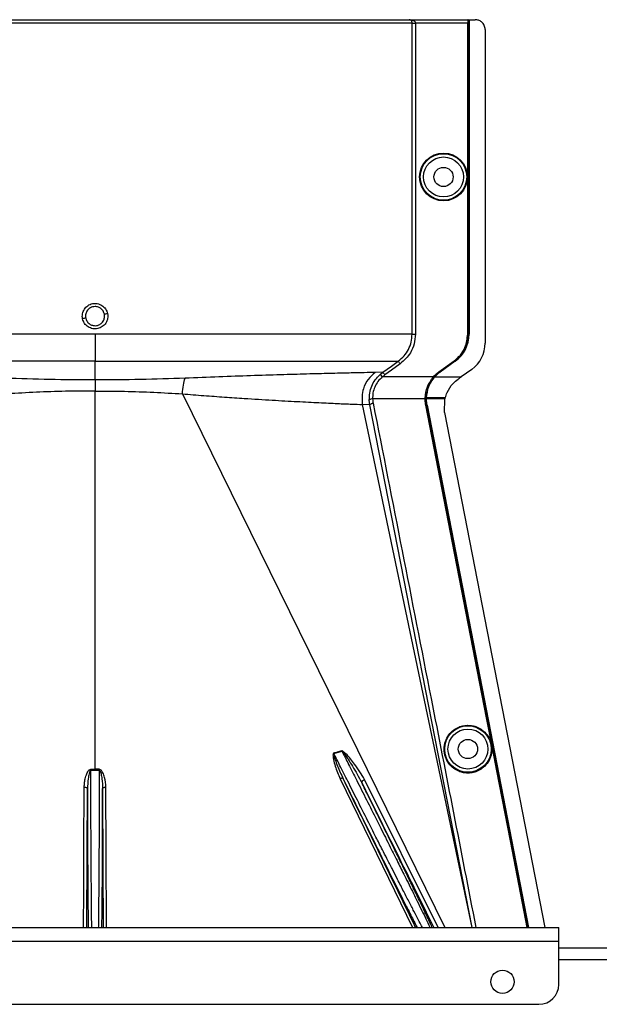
# Model space of a CAD drawing. Header units: inches. Extents: x -3977 to 448, y -4288 to 2176.
# Tile 162 of 206: x -3729 to -3641, y 2028 to 2176. Entities that reach past the tile are written whole.
import ezdxf

# ---------------------------------------------------------------- set-up
doc = ezdxf.new("R2010")
doc.units = ezdxf.units.IN
doc.header["$MEASUREMENT"] = 0

msp = doc.modelspace()

# ---------------------------------------------------------------- linework, layer by layer
at = {"color": 1, "linetype": 'Continuous', "lineweight": 25}
for p, q in [((-3669.604, 2175.625), (-3765.321, 2175.625)), ((-3764.822, 2176.125), (-3670.055, 2176.125)), ((-3670.055, 2176.125), (-3661.199, 2176.125)), ((-3669.604, 2128.687), (-3669.604, 2175.625)), ((-3669.604, 2175.625), (-3669.105, 2175.625)), ((-3669.105, 2175.625), (-3669.105, 2128.687)), ((-3661.207, 2175.625), (-3669.105, 2175.625)), ((-3661.207, 2128.687), (-3661.207, 2175.625)), ((-3661.164, 2176.125), (-3661.199, 2176.125)), ((-3661.164, 2176.125), (-3661.044, 2176.125)), ((-3661.164, 2176.125), (-3661.164, 2128.687)), ((-3661.044, 2176.125), (-3661.044, 2128.687)), ((-3661.044, 2176.125), (-3661.014, 2176.125)), ((-3661.014, 2176.125), (-3661.014, 2128.687)), ((-3661.014, 2176.125), (-3660.074, 2176.125)), ((-3658.574, 2174.625), (-3658.574, 2127.357)), ((-3717.463, 2128.687), (-3717.463, 2124.628)), ((-3661.164, 2128.687), (-3661.207, 2128.687)), ((-3661.044, 2128.687), (-3661.014, 2128.687)), ((-3717.463, 2121.791), (-3717.463, 2124.628)), ((-3665.55, 2123.023), (-3663.269, 2124.664)), ((-3663.244, 2124.628), (-3665.525, 2122.987)), ((-3663.112, 2124.653), (-3665.393, 2123.012)), ((-3663.094, 2124.628), (-3665.375, 2122.987)), ((-3663.269, 2124.664), (-3663.244, 2124.628)), ((-3662.863, 2125.045), (-3663.244, 2124.628)), ((-3663.094, 2124.628), (-3663.112, 2124.653)), ((-3674.028, 2122.949), (-3675.2, 2122.907)), ((-3674.438, 2122.621), (-3674.028, 2122.949)), ((-3674.438, 2122.621), (-3674.106, 2122.248)), ((-3666.402, 2122.248), (-3674.106, 2122.248)), ((-3666.344, 2122.248), (-3667.207, 2120.764)), ((-3666.376, 2122.277), (-3666.344, 2122.248)), ((-3666.234, 2122.248), (-3666.344, 2122.248)), ((-3666.194, 2122.248), (-3666.217, 2122.269)), ((-3666.194, 2122.248), (-3662.191, 2122.248)), ((-3665.55, 2123.023), (-3665.525, 2122.987)), ((-3665.393, 2123.012), (-3665.375, 2122.987)), ((-3660.608, 2123.387), (-3662.191, 2122.248)), ((-3717.463, 2121.791), (-3717.463, 2120.123)), ((-3717.463, 2063.066), (-3717.463, 2120.123)), ((-3704.282, 2119.69), (-3664.648, 2039.224)), ((-3675.981, 2118.045), (-3677.165, 2118.096)), ((-3677.165, 2118.096), (-3660.573, 2039.224)), ((-3675.981, 2118.045), (-3676.067, 2118.754)), ((-3660.528, 2039.224), (-3675.981, 2118.045)), ((-3667.641, 2118.926), (-3675.569, 2118.926)), ((-3667.64, 2119.086), (-3667.596, 2119.084)), ((-3667.596, 2119.084), (-3667.476, 2119.084)), ((-3667.548, 2117.986), (-3667.505, 2117.994)), ((-3667.476, 2119.085), (-3667.478, 2118.926)), ((-3664.986, 2118.926), (-3667.447, 2118.926)), ((-3665.017, 2119.084), (-3667.446, 2119.084)), ((-3667.355, 2117.994), (-3667.385, 2117.988)), ((-3664.605, 2119.084), (-3665.017, 2119.084)), ((-3664.645, 2118.926), (-3664.986, 2118.926)), ((-3664.697, 2116.866), (-3664.65, 2118.906)), ((-3664.65, 2118.906), (-3664.645, 2118.926)), ((-3664.697, 2116.866), (-3649.588, 2039.224)), ((-3658.372, 2070.817), (-3658.329, 2070.826)), ((-3681.418, 2065.453), (-3680.214, 2065.817)), ((-3718.099, 2058.124), (-3718.094, 2062.948)), ((-3717.463, 2063.066), (-3717.463, 2062.947)), ((-3716.832, 2062.948), (-3716.827, 2058.124)), ((-3656.817, 2062.829), (-3656.774, 2062.837)), ((-3680.48, 2061.652), (-3669.536, 2039.224)), ((-3665.666, 2039.224), (-3676.774, 2061.521))]:
    msp.add_line(p, q, dxfattribs=at)
at = {"color": 7, "linetype": 'Continuous', "lineweight": 25}
for p, q in [((-3787.463, 2039.224), (-3647.463, 2039.224)), ((-3647.463, 2037.124), (-3647.463, 2039.224)), ((-3787.463, 2037.124), (-3647.463, 2037.124)), ((-3647.463, 2030.624), (-3647.463, 2037.124)), ((-3647.463, 2036.124), (-3434.963, 2036.124)), ((-3784.463, 2027.624), (-3650.463, 2027.624))]:
    msp.add_line(p, q, dxfattribs=at)
at = {"color": 8, "linetype": 'Continuous', "lineweight": 25}
msp.add_line((-3647.463, 2034.374), (-3404.963, 2034.374), dxfattribs=at)
at = {"color": 1, "linetype": 'Continuous', "lineweight": 25, "flags": 128}
for points in [[(-3674.028, 2122.949), (-3672.735, 2123.877), (-3671.689, 2124.628)], [(-3671.398, 2124.222), (-3672.708, 2123.282), (-3673.737, 2122.543)], [(-3658.372, 2070.817), (-3663.512, 2097.232), (-3667.548, 2117.986)], [(-3667.505, 2117.994), (-3666.199, 2111.281), (-3665.11, 2105.681), (-3664.237, 2101.194), (-3663.725, 2098.559), (-3663.334, 2096.55), (-3663.065, 2095.167), (-3662.943, 2094.54), (-3662.923, 2094.439), (-3662.919, 2094.417), (-3662.918, 2094.411), (-3662.918, 2094.411), (-3662.918, 2094.411), (-3662.918, 2094.411), (-3662.918, 2094.411), (-3662.918, 2094.411), (-3662.918, 2094.411), (-3662.918, 2094.411), (-3662.918, 2094.411), (-3662.918, 2094.411), (-3662.918, 2094.41), (-3658.329, 2070.826)], [(-3667.447, 2118.926), (-3667.465, 2118.926), (-3667.478, 2118.926)], [(-3667.385, 2117.988), (-3658.768, 2073.695), (-3652.058, 2039.224)], [(-3667.355, 2117.994), (-3658.735, 2073.685), (-3652.026, 2039.224)], [(-3656.817, 2062.829), (-3657.688, 2067.302), (-3658.372, 2070.817)], [(-3658.329, 2070.826), (-3657.458, 2066.352), (-3656.774, 2062.837)], [(-3718.093, 2063.066), (-3718.093, 2063.052), (-3718.093, 2063.038), (-3718.093, 2063.023), (-3718.093, 2063.009), (-3718.094, 2062.994), (-3718.094, 2062.979), (-3718.094, 2062.963), (-3718.094, 2062.948)], [(-3716.832, 2062.948), (-3716.832, 2062.963), (-3716.832, 2062.979), (-3716.832, 2062.994), (-3716.832, 2063.009), (-3716.832, 2063.023), (-3716.832, 2063.038), (-3716.832, 2063.052), (-3716.832, 2063.066)], [(-3652.221, 2039.224), (-3654.766, 2052.294), (-3656.817, 2062.829)], [(-3656.774, 2062.837), (-3654.163, 2049.429), (-3652.176, 2039.224)], [(-3680.02, 2061.644), (-3680.044, 2061.674), (-3680.08, 2061.696), (-3680.127, 2061.71), (-3680.185, 2061.715), (-3680.251, 2061.712), (-3680.324, 2061.7), (-3680.401, 2061.68), (-3680.48, 2061.652)], [(-3677.211, 2061.073), (-3677.22, 2061.12), (-3677.207, 2061.175), (-3677.173, 2061.235), (-3677.12, 2061.299), (-3677.05, 2061.362), (-3676.966, 2061.422), (-3676.873, 2061.476), (-3676.774, 2061.521)], [(-3719.198, 2039.224), (-3719.172, 2044.862), (-3719.141, 2051.204), (-3719.098, 2060.371)], [(-3719.098, 2060.371), (-3719.001, 2060.366), (-3718.907, 2060.352), (-3718.821, 2060.33), (-3718.746, 2060.3), (-3718.683, 2060.264), (-3718.637, 2060.223), (-3718.608, 2060.178), (-3718.598, 2060.132)], [(-3718.697, 2039.224), (-3718.643, 2050.668), (-3718.598, 2060.132)], [(-3716.327, 2060.132), (-3716.317, 2060.178), (-3716.288, 2060.223), (-3716.242, 2060.264), (-3716.18, 2060.3), (-3716.104, 2060.33), (-3716.018, 2060.352), (-3715.925, 2060.366), (-3715.828, 2060.371)], [(-3716.327, 2060.132), (-3716.27, 2048.087), (-3716.228, 2039.224)], [(-3715.727, 2039.224), (-3715.781, 2050.582), (-3715.828, 2060.371)]]:
    msp.add_lwpolyline(points, dxfattribs=at)
at = {"color": 1, "linetype": 'Continuous', "lineweight": 25}
for centre, radius in [((-3664.864, 2152.406), 3.605), ((-3664.864, 2152.406), 3.509), ((-3664.864, 2152.406), 3.012), ((-3664.864, 2152.406), 1.45), ((-3661.183, 2066.124), 3.509), ((-3661.183, 2066.124), 3.012), ((-3661.183, 2066.124), 1.45)]:
    msp.add_circle(centre, radius, dxfattribs=at)
at = {"color": 7, "linetype": 'Continuous', "lineweight": 25}
msp.add_circle((-3655.963, 2031.024), 1.75, dxfattribs=at)
at = {"color": 1, "linetype": 'Continuous', "lineweight": 25}
for centre, radius, start, end in [((-3713.775, 2105.441), 26.17, 101.2161, 102.30574), ((-3721.15, 2157.388), 26.168, 281.21699, 282.30669), ((-3666.014, 2128.687), 5, 305.73216, 0), ((-3663.464, 2127.357), 4.89, 305.73216, 0), ((-3675.642, 2118.332), 0.599, 82.9578, 135.17479), ((-3682.872, 2064.742), 2.868, 22.02204, 22.7694), ((-3685.208, 2064.332), 3.952, 16.4795, 17.15605)]:
    msp.add_arc(centre, radius, start, end, dxfattribs=at)
at = {"color": 7, "linetype": 'Continuous', "lineweight": 25}
msp.add_arc((-3650.463, 2030.624), 3, 270, 0, dxfattribs=at)
at = {"color": 1, "linetype": 'Continuous', "lineweight": 25}
msp.add_ellipse((-3667.492, 2120.476), major_axis=(0.033, 4.773), ratio=0.0122176, start_param=4.381825, end_param=4.4166639, dxfattribs=at)
for points, knots in [([(-3669.893, 2176.118), (-3669.924, 2176.12), (-3669.985, 2176.123), (-3670.032, 2176.124), (-3670.055, 2176.125)], [0, 0, 0, 0, 0.5230707, 1, 1, 1, 1]), ([(-3669.604, 2175.625), (-3669.605, 2175.646), (-3669.606, 2175.689), (-3669.622, 2175.781), (-3669.676, 2175.921), (-3669.831, 2176.092), (-3669.966, 2176.112), (-3670.055, 2176.125)], [0, 0, 0, 0, 0.04834573, 0.10276604, 0.23807983, 0.49917005, 1, 1, 1, 1]), ([(-3670.055, 2176.125), (-3669.865, 2176.111), (-3669.612, 2176.093), (-3669.334, 2175.958), (-3669.207, 2175.859), (-3669.137, 2175.761), (-3669.109, 2175.682), (-3669.107, 2175.644), (-3669.105, 2175.625)], [0, 0, 0, 0, 0.4992923, 0.6664726, 0.8017544, 0.9097508, 0.956348, 1, 1, 1, 1]), ([(-3661.199, 2176.125), (-3661.2, 2176.116), (-3661.202, 2176.098), (-3661.205, 2175.963), (-3661.207, 2175.795), (-3661.207, 2175.68), (-3661.207, 2175.625)], [0, 0, 0, 0, 0.27028002, 0.56245376, 0.78975162, 1, 1, 1, 1]), ([(-3658.574, 2174.625), (-3658.6, 2174.838), (-3658.655, 2175.28), (-3659.061, 2175.783), (-3659.566, 2176.076), (-3659.909, 2176.109), (-3660.074, 2176.125)], [0, 0, 0, 0, 0.2702426, 0.562405, 0.7897212, 1, 1, 1, 1]), ([(-3719.353, 2131.01), (-3719.372, 2131.134), (-3719.41, 2131.384), (-3719.349, 2131.887), (-3719.103, 2132.476), (-3718.662, 2132.94), (-3718.229, 2133.192), (-3717.869, 2133.311), (-3717.494, 2133.347), (-3716.997, 2133.299), (-3716.403, 2133.049), (-3715.931, 2132.616), (-3715.672, 2132.179), (-3715.606, 2131.941), (-3715.573, 2131.821)], [0, 0, 0, 0, 0.0624093, 0.1260247, 0.2505512, 0.3749718, 0.4381731, 0.5000325, 0.5626603, 0.6249545, 0.7484603, 0.8770445, 0.9382648, 1, 1, 1, 1]), ([(-3717.463, 2132.858), (-3717.592, 2132.848), (-3717.836, 2132.829), (-3718.233, 2132.66), (-3718.56, 2132.385), (-3718.766, 2132.046), (-3718.87, 2131.747), (-3718.913, 2131.438), (-3718.882, 2131.221), (-3718.866, 2131.111)], [0, 0, 0, 0, 0.1513707, 0.2848656, 0.4992611, 0.6397711, 0.7442765, 0.8697489, 1, 1, 1, 1]), ([(-3716.06, 2131.72), (-3716.097, 2131.844), (-3716.161, 2132.054), (-3716.34, 2132.328), (-3716.582, 2132.576), (-3716.961, 2132.805), (-3717.287, 2132.84), (-3717.463, 2132.858)], [0, 0, 0, 0, 0.19832374, 0.33644958, 0.50065876, 0.73016777, 1, 1, 1, 1]), ([(-3715.573, 2131.821), (-3715.548, 2131.568), (-3715.498, 2131.062), (-3715.801, 2130.339), (-3716.339, 2129.791), (-3717.048, 2129.484), (-3717.819, 2129.477), (-3718.534, 2129.755), (-3719.104, 2130.289), (-3719.27, 2130.769), (-3719.353, 2131.01)], [0, 0, 0, 0, 0.12513, 0.2501727, 0.3756048, 0.5001848, 0.6250973, 0.7500797, 0.8745612, 1, 1, 1, 1]), ([(-3718.866, 2131.111), (-3718.828, 2130.987), (-3718.764, 2130.777), (-3718.585, 2130.503), (-3718.344, 2130.255), (-3717.965, 2130.026), (-3717.639, 2129.991), (-3717.463, 2129.972)], [0, 0, 0, 0, 0.1982573, 0.3363448, 0.5005148, 0.7300981, 1, 1, 1, 1]), ([(-3717.463, 2129.972), (-3717.333, 2129.982), (-3717.089, 2130.002), (-3716.692, 2130.171), (-3716.365, 2130.447), (-3716.159, 2130.785), (-3716.056, 2131.085), (-3716.012, 2131.393), (-3716.044, 2131.61), (-3716.06, 2131.72)], [0, 0, 0, 0, 0.1514392, 0.2849996, 0.4995211, 0.6401034, 0.7446468, 0.8700184, 1, 1, 1, 1]), ([(-3671.689, 2124.628), (-3671.385, 2124.88), (-3670.774, 2125.384), (-3670.121, 2126.385), (-3669.686, 2127.501), (-3669.632, 2128.291), (-3669.604, 2128.687)], [0, 0, 0, 0, 0.24951211, 0.49972112, 0.74957932, 1, 1, 1, 1]), ([(-3669.105, 2128.687), (-3669.144, 2128.201), (-3669.222, 2127.231), (-3669.906, 2125.594), (-3670.833, 2124.742), (-3671.398, 2124.222)], [0, 0, 0, 0, 0.2811331, 0.5612645, 1, 1, 1, 1]), ([(-3663.269, 2124.664), (-3662.938, 2124.944), (-3662.268, 2125.511), (-3661.428, 2126.871), (-3661.291, 2128.002), (-3661.207, 2128.687)], [0, 0, 0, 0, 0.2775345, 0.5620489, 1, 1, 1, 1]), ([(-3661.164, 2128.687), (-3661.185, 2128.245), (-3661.22, 2127.547), (-3661.519, 2126.919), (-3661.629, 2126.688)], [0, 0, 0, 0, 0.6320351, 1, 1, 1, 1]), ([(-3717.463, 2124.628), (-3719.222, 2124.628), (-3722.814, 2124.628), (-3728.228, 2124.628), (-3733.669, 2124.628), (-3738.999, 2124.628), (-3744.074, 2124.628), (-3748.75, 2124.628), (-3752.897, 2124.628), (-3756.412, 2124.628), (-3759.229, 2124.628), (-3761.3, 2124.628), (-3762.694, 2124.628), (-3763.058, 2124.628), (-3763.236, 2124.628)], [0, 0, 0, 0, 0.0764204, 0.1560238, 0.2384089, 0.3230616, 0.4093667, 0.4966296, 0.584108, 0.6710485, 0.7567251, 0.840474, 0.9217211, 1, 1, 1, 1]), ([(-3717.463, 2124.628), (-3715.54, 2124.628), (-3711.706, 2124.628), (-3706.04, 2124.628), (-3700.559, 2124.628), (-3695.342, 2124.628), (-3690.472, 2124.628), (-3686.028, 2124.628), (-3682.075, 2124.628), (-3678.681, 2124.628), (-3675.889, 2124.628), (-3673.767, 2124.628), (-3672.277, 2124.628), (-3671.885, 2124.628), (-3671.689, 2124.628)], [0, 0, 0, 0, 0.0835007, 0.1665231, 0.2500651, 0.3332635, 0.4163653, 0.4999954, 0.5830081, 0.6662479, 0.7498193, 0.8329143, 0.916285, 1, 1, 1, 1]), ([(-3671.689, 2124.628), (-3671.684, 2124.621), (-3671.673, 2124.606), (-3671.605, 2124.511), (-3671.508, 2124.376), (-3671.434, 2124.272), (-3671.398, 2124.222)], [0, 0, 0, 0, 0.2405938, 0.5, 0.7594062, 1, 1, 1, 1]), ([(-3675.2, 2122.907), (-3675.697, 2122.902), (-3676.687, 2122.892), (-3679.033, 2122.84), (-3681.946, 2122.771), (-3685.438, 2122.68), (-3689.447, 2122.568), (-3693.903, 2122.429), (-3698.725, 2122.262), (-3702.161, 2122.124), (-3703.883, 2122.054)], [0, 0, 0, 0, 0.1257187, 0.25028791, 0.37539331, 0.5005251, 0.62508815, 0.75056828, 0.87502149, 1, 1, 1, 1]), ([(-3675.2, 2122.907), (-3675.57, 2122.576), (-3676.325, 2121.903), (-3677.188, 2120.243), (-3677.174, 2118.904), (-3677.165, 2118.096)], [0, 0, 0, 0, 0.2761786, 0.5629357, 1, 1, 1, 1]), ([(-3676.067, 2118.754), (-3676.063, 2119.108), (-3676.055, 2119.815), (-3675.737, 2120.863), (-3675.214, 2121.837), (-3674.696, 2122.36), (-3674.438, 2122.621)], [0, 0, 0, 0, 0.2495808, 0.4989767, 0.7495561, 1, 1, 1, 1]), ([(-3674.106, 2122.248), (-3674.338, 2122.025), (-3674.802, 2121.58), (-3675.274, 2120.741), (-3675.56, 2119.836), (-3675.566, 2119.23), (-3675.569, 2118.926)], [0, 0, 0, 0, 0.2526371, 0.5035436, 0.7519095, 1, 1, 1, 1]), ([(-3673.737, 2122.543), (-3673.808, 2122.491), (-3673.935, 2122.397), (-3674.054, 2122.294), (-3674.106, 2122.248)], [0, 0, 0, 0, 0.5599594, 1, 1, 1, 1]), ([(-3674.028, 2122.949), (-3674.023, 2122.942), (-3674.012, 2122.927), (-3673.944, 2122.832), (-3673.847, 2122.697), (-3673.773, 2122.593), (-3673.737, 2122.543)], [0, 0, 0, 0, 0.240618, 0.5, 0.759382, 1, 1, 1, 1]), ([(-3667.64, 2119.086), (-3667.573, 2119.657), (-3667.44, 2120.8), (-3666.748, 2121.766), (-3666.402, 2122.248)], [0, 0, 0, 0, 0.49994688, 1, 1, 1, 1]), ([(-3666.234, 2122.248), (-3666.583, 2121.763), (-3667.278, 2120.796), (-3667.41, 2119.654), (-3667.476, 2119.085)], [0, 0, 0, 0, 0.5013928, 1, 1, 1, 1]), ([(-3667.446, 2119.084), (-3667.424, 2119.366), (-3667.38, 2119.93), (-3667.123, 2120.765), (-3666.743, 2121.56), (-3666.377, 2122.019), (-3666.194, 2122.248)], [0, 0, 0, 0, 0.25002567, 0.50019135, 0.75017724, 1, 1, 1, 1]), ([(-3666.376, 2122.277), (-3666.381, 2122.272), (-3666.39, 2122.262), (-3666.398, 2122.253), (-3666.402, 2122.248)], [0, 0, 0, 0, 0.56, 1, 1, 1, 1]), ([(-3666.376, 2122.277), (-3666.233, 2122.429), (-3665.978, 2122.699), (-3665.681, 2122.924), (-3665.55, 2123.023)], [0, 0, 0, 0, 0.559821, 1, 1, 1, 1]), ([(-3665.525, 2122.987), (-3665.689, 2122.861), (-3665.981, 2122.637), (-3666.233, 2122.367), (-3666.344, 2122.248)], [0, 0, 0, 0, 0.5598194, 1, 1, 1, 1]), ([(-3666.217, 2122.269), (-3666.22, 2122.265), (-3666.226, 2122.258), (-3666.232, 2122.251), (-3666.234, 2122.248)], [0, 0, 0, 0, 0.56, 1, 1, 1, 1]), ([(-3665.393, 2123.012), (-3665.558, 2122.885), (-3665.852, 2122.659), (-3666.105, 2122.388), (-3666.217, 2122.269)], [0, 0, 0, 0, 0.5599982, 1, 1, 1, 1]), ([(-3666.194, 2122.248), (-3666.052, 2122.398), (-3665.798, 2122.667), (-3665.504, 2122.889), (-3665.375, 2122.987)], [0, 0, 0, 0, 0.5600007, 1, 1, 1, 1]), ([(-3662.292, 2122.175), (-3662.36, 2122.127), (-3662.479, 2122.041), (-3662.599, 2121.955), (-3662.652, 2121.917)], [0, 0, 0, 0, 0.5599992, 1, 1, 1, 1]), ([(-3662.292, 2122.175), (-3662.273, 2122.189), (-3662.24, 2122.213), (-3662.206, 2122.238), (-3662.191, 2122.248)], [0, 0, 0, 0, 0.56, 1, 1, 1, 1]), ([(-3717.463, 2121.791), (-3719.758, 2121.801), (-3724.35, 2121.82), (-3728.811, 2121.976), (-3731.043, 2122.054)], [0, 0, 0, 0, 0.4998677, 1, 1, 1, 1]), ([(-3703.883, 2122.054), (-3706.114, 2121.976), (-3710.576, 2121.82), (-3715.168, 2121.801), (-3717.463, 2121.791)], [0, 0, 0, 0, 0.5001323, 1, 1, 1, 1]), ([(-3704.282, 2119.69), (-3704.242, 2120.152), (-3704.163, 2121.075), (-3703.976, 2121.728), (-3703.883, 2122.054)], [0, 0, 0, 0, 0.4999782, 1, 1, 1, 1]), ([(-3664.605, 2119.084), (-3664.516, 2119.361), (-3664.268, 2120.13), (-3663.602, 2121.142), (-3662.919, 2121.699), (-3662.652, 2121.917)], [0, 0, 0, 0, 0.2548715, 0.7080318, 1, 1, 1, 1]), ([(-3717.463, 2120.123), (-3718.95, 2120.114), (-3721.927, 2120.095), (-3726.351, 2119.953), (-3729.21, 2119.778), (-3730.643, 2119.69)], [0, 0, 0, 0, 0.3326232, 0.6656434, 1, 1, 1, 1]), ([(-3717.463, 2120.123), (-3715.975, 2120.114), (-3712.999, 2120.095), (-3708.575, 2119.953), (-3705.715, 2119.778), (-3704.282, 2119.69)], [0, 0, 0, 0, 0.3326232, 0.6656434, 1, 1, 1, 1]), ([(-3704.282, 2119.69), (-3703.191, 2119.605), (-3701.024, 2119.436), (-3697.907, 2119.205), (-3694.419, 2118.968), (-3690.687, 2118.74), (-3686.896, 2118.532), (-3683.584, 2118.365), (-3680.814, 2118.236), (-3678.58, 2118.136), (-3677.638, 2118.11), (-3677.165, 2118.096)], [0, 0, 0, 0, 0.084405, 0.167683, 0.2508255, 0.3762115, 0.5005933, 0.6255551, 0.7504676, 0.8747621, 1, 1, 1, 1]), ([(-3675.981, 2118.045), (-3675.971, 2118.069), (-3675.952, 2118.119), (-3675.819, 2118.195), (-3675.655, 2118.254), (-3675.543, 2118.277), (-3675.489, 2118.289)], [0, 0, 0, 0, 0.2704256, 0.5623869, 0.7895723, 1, 1, 1, 1]), ([(-3675.569, 2118.926), (-3675.56, 2118.807), (-3675.544, 2118.593), (-3675.506, 2118.381), (-3675.489, 2118.289)], [0, 0, 0, 0, 0.5599329, 1, 1, 1, 1]), ([(-3675.489, 2118.289), (-3672.572, 2103.449), (-3667.391, 2077.096), (-3662.238, 2050.739), (-3659.987, 2039.224)], [0, 0, 0, 0, 0.563129, 1, 1, 1, 1]), ([(-3667.641, 2118.926), (-3667.641, 2118.956), (-3667.641, 2119.009), (-3667.64, 2119.062), (-3667.64, 2119.086)], [0, 0, 0, 0, 0.5600001, 1, 1, 1, 1]), ([(-3667.548, 2117.986), (-3667.578, 2118.161), (-3667.63, 2118.472), (-3667.638, 2118.787), (-3667.641, 2118.926)], [0, 0, 0, 0, 0.5599609, 1, 1, 1, 1]), ([(-3667.596, 2119.084), (-3667.595, 2118.88), (-3667.593, 2118.514), (-3667.532, 2118.153), (-3667.505, 2117.994)], [0, 0, 0, 0, 0.5600766, 1, 1, 1, 1]), ([(-3667.478, 2118.926), (-3667.473, 2118.75), (-3667.463, 2118.435), (-3667.409, 2118.125), (-3667.385, 2117.988)], [0, 0, 0, 0, 0.5600547, 1, 1, 1, 1]), ([(-3667.476, 2119.085), (-3667.471, 2119.085), (-3667.46, 2119.085), (-3667.45, 2119.085), (-3667.446, 2119.084)], [0, 0, 0, 0, 0.56000001, 1, 1, 1, 1]), ([(-3667.355, 2117.994), (-3667.384, 2118.167), (-3667.436, 2118.476), (-3667.444, 2118.789), (-3667.447, 2118.926)], [0, 0, 0, 0, 0.5598333, 1, 1, 1, 1]), ([(-3664.645, 2118.926), (-3664.638, 2118.952), (-3664.627, 2118.997), (-3664.616, 2119.042), (-3664.611, 2119.062)], [0, 0, 0, 0, 0.5599961, 1, 1, 1, 1]), ([(-3664.611, 2119.062), (-3664.61, 2119.066), (-3664.608, 2119.074), (-3664.606, 2119.081), (-3664.605, 2119.084)], [0, 0, 0, 0, 0.56, 1, 1, 1, 1]), ([(-3661.183, 2062.499), (-3661.401, 2062.51), (-3661.877, 2062.536), (-3662.624, 2062.766), (-3663.41, 2063.214), (-3664.135, 2063.943), (-3664.66, 2064.939), (-3664.853, 2066.103), (-3664.66, 2067.268), (-3664.135, 2068.263), (-3663.41, 2068.993), (-3662.624, 2069.44), (-3661.877, 2069.671), (-3661.401, 2069.696), (-3661.183, 2069.708)], [0, 0, 0, 0, 0.0563094, 0.122835, 0.200993, 0.2913236, 0.3924071, 0.5, 0.6075929, 0.7086764, 0.799007, 0.877165, 0.9436906, 1, 1, 1, 1]), ([(-3661.183, 2069.708), (-3660.965, 2069.696), (-3660.49, 2069.671), (-3659.742, 2069.44), (-3658.956, 2068.993), (-3658.231, 2068.263), (-3657.706, 2067.268), (-3657.513, 2066.103), (-3657.706, 2064.939), (-3658.231, 2063.943), (-3658.956, 2063.214), (-3659.742, 2062.766), (-3660.49, 2062.536), (-3660.965, 2062.51), (-3661.183, 2062.499)], [0, 0, 0, 0, 0.0563094, 0.122835, 0.200993, 0.2913236, 0.3924071, 0.5, 0.6075929, 0.7086764, 0.799007, 0.877165, 0.9436906, 1, 1, 1, 1]), ([(-3680.228, 2065.852), (-3680.45, 2065.779), (-3680.848, 2065.65), (-3681.253, 2065.544), (-3681.432, 2065.498)], [0, 0, 0, 0, 0.5599586, 1, 1, 1, 1]), ([(-3676.774, 2061.521), (-3677.258, 2062.312), (-3678.091, 2063.677), (-3679.223, 2065.066), (-3679.896, 2065.692), (-3680.108, 2065.822), (-3680.186, 2065.851), (-3680.214, 2065.855), (-3680.224, 2065.853), (-3680.228, 2065.852)], [0, 0, 0, 0, 0.5029861, 0.8674561, 0.9562554, 0.986531, 0.994753, 0.9981691, 1, 1, 1, 1]), ([(-3680.214, 2065.817), (-3680.211, 2065.818), (-3680.207, 2065.819), (-3680.198, 2065.818), (-3680.18, 2065.813), (-3680.096, 2065.754), (-3679.996, 2065.621), (-3679.825, 2065.401), (-3679.585, 2065.056), (-3679.166, 2064.429), (-3678.317, 2063.105), (-3677.666, 2061.908), (-3677.211, 2061.073)], [0, 0, 0, 0, 0.0010741, 0.0021709, 0.0045573, 0.0104098, 0.0556879, 0.0929528, 0.1604429, 0.2818086, 0.4986546, 1, 1, 1, 1]), ([(-3680.214, 2065.817), (-3679.921, 2065.246), (-3679.245, 2063.924), (-3678.059, 2061.589), (-3676.662, 2058.812), (-3675.376, 2056.263), (-3674.368, 2054.258), (-3673.613, 2052.76), (-3672.743, 2051.024), (-3671.767, 2049.073), (-3670.82, 2047.18), (-3670.051, 2045.631), (-3669.417, 2044.351), (-3668.496, 2042.486), (-3667.663, 2040.798), (-3667.092, 2039.614), (-3666.943, 2039.298), (-3666.908, 2039.224)], [0, 0, 0, 0, 0.0573836, 0.1326953, 0.2259282, 0.3209584, 0.3734689, 0.4175145, 0.4659054, 0.5440857, 0.6149216, 0.6676324, 0.7186743, 0.7680795, 0.9065389, 0.9781147, 1, 1, 1, 1]), ([(-3681.432, 2065.498), (-3681.454, 2065.488), (-3681.497, 2065.47), (-3681.539, 2065.387), (-3681.554, 2065.239), (-3681.546, 2064.941), (-3681.443, 2064.36), (-3681.151, 2063.215), (-3680.748, 2062.277), (-3680.48, 2061.652)], [0, 0, 0, 0, 0.0152758, 0.0305323, 0.0634754, 0.1262277, 0.2512207, 0.5011926, 1, 1, 1, 1]), ([(-3681.418, 2065.453), (-3681.421, 2065.452), (-3681.427, 2065.451), (-3681.435, 2065.447), (-3681.44, 2065.44), (-3681.451, 2065.422), (-3681.456, 2065.361), (-3681.434, 2065.226), (-3681.362, 2064.941), (-3681.175, 2064.373), (-3680.755, 2063.242), (-3680.314, 2062.283), (-3680.02, 2061.645)], [0, 0, 0, 0, 0.0020234, 0.0039613, 0.0059873, 0.008217, 0.0197297, 0.050125, 0.1118242, 0.2383477, 0.493618, 1, 1, 1, 1]), ([(-3668.056, 2039.224), (-3668.093, 2039.293), (-3668.253, 2039.59), (-3668.675, 2040.394), (-3669.323, 2041.633), (-3670.099, 2043.135), (-3670.974, 2044.834), (-3671.83, 2046.5), (-3672.649, 2048.105), (-3673.374, 2049.527), (-3674.179, 2051.11), (-3675.15, 2053.007), (-3676.408, 2055.495), (-3677.835, 2058.327), (-3679.233, 2061.109), (-3680.422, 2063.472), (-3681.112, 2064.843), (-3681.418, 2065.453)], [0, 0, 0, 0, 0.02064272, 0.08963994, 0.16058394, 0.23475759, 0.30647284, 0.37839793, 0.42951964, 0.48318644, 0.52875947, 0.59178332, 0.67254759, 0.77048941, 0.86226871, 0.93877272, 1, 1, 1, 1]), ([(-3719.098, 2060.371), (-3719.087, 2060.617), (-3719.066, 2061.109), (-3718.935, 2061.724), (-3718.788, 2062.2), (-3718.642, 2062.548), (-3718.494, 2062.804), (-3718.342, 2062.965), (-3718.23, 2063.048), (-3718.138, 2063.06), (-3718.093, 2063.066)], [0, 0, 0, 0, 0.2494258, 0.4981465, 0.6313157, 0.748454, 0.8738124, 0.9191167, 0.9603769, 1, 1, 1, 1]), ([(-3718.094, 2062.948), (-3718.103, 2062.947), (-3718.122, 2062.945), (-3718.158, 2062.923), (-3718.215, 2062.855), (-3718.292, 2062.672), (-3718.405, 2062.263), (-3718.548, 2061.4), (-3718.578, 2060.639), (-3718.598, 2060.132)], [0, 0, 0, 0, 0.00896268, 0.0184522, 0.04097501, 0.09755744, 0.22152243, 0.48102319, 1, 1, 1, 1]), ([(-3718.094, 2062.948), (-3717.976, 2062.948), (-3717.766, 2062.947), (-3717.555, 2062.947), (-3717.463, 2062.947)], [0, 0, 0, 0, 0.56, 1, 1, 1, 1]), ([(-3718.093, 2063.066), (-3717.976, 2063.066), (-3717.765, 2063.066), (-3717.555, 2063.066), (-3717.463, 2063.066)], [0, 0, 0, 0, 0.5599984, 1, 1, 1, 1]), ([(-3716.832, 2063.066), (-3716.95, 2063.066), (-3717.16, 2063.066), (-3717.37, 2063.066), (-3717.463, 2063.066)], [0, 0, 0, 0, 0.56, 1, 1, 1, 1]), ([(-3717.463, 2062.947), (-3717.345, 2062.947), (-3717.135, 2062.947), (-3716.924, 2062.948), (-3716.832, 2062.948)], [0, 0, 0, 0, 0.56, 1, 1, 1, 1]), ([(-3715.828, 2060.371), (-3715.867, 2060.862), (-3715.926, 2061.6), (-3716.215, 2062.436), (-3716.444, 2062.816), (-3716.623, 2063.02), (-3716.763, 2063.051), (-3716.832, 2063.066)], [0, 0, 0, 0, 0.4983599, 0.7494053, 0.8749278, 0.9384803, 1, 1, 1, 1]), ([(-3716.832, 2062.948), (-3716.823, 2062.947), (-3716.804, 2062.945), (-3716.768, 2062.923), (-3716.635, 2062.759), (-3716.541, 2062.309), (-3716.37, 2061.406), (-3716.345, 2060.641), (-3716.327, 2060.132)], [0, 0, 0, 0, 0.0089156, 0.0183587, 0.040761, 0.2203798, 0.4805661, 1, 1, 1, 1]), ([(-3680.02, 2061.644), (-3679.542, 2060.67), (-3678.516, 2058.582), (-3676.981, 2055.469), (-3675.499, 2052.472), (-3674.006, 2049.462), (-3672.54, 2046.517), (-3671.279, 2043.997), (-3670.214, 2041.88), (-3669.417, 2040.305), (-3669.014, 2039.519), (-3668.862, 2039.224)], [0, 0, 0, 0, 0.1107526, 0.2373143, 0.3502207, 0.4540581, 0.5934671, 0.7192205, 0.8032133, 0.9260683, 1, 1, 1, 1]), ([(-3669.092, 2039.224), (-3671.105, 2043.355), (-3674.749, 2050.83), (-3678.391, 2058.301), (-3680.02, 2061.644)], [0, 0, 0, 0, 0.5525619, 1, 1, 1, 1]), ([(-3718.598, 2060.132), (-3718.598, 2059.863), (-3718.599, 2059.323), (-3718.599, 2058.504), (-3718.599, 2057.674), (-3718.598, 2056.363), (-3718.597, 2055.091), (-3718.595, 2054.027), (-3718.595, 2053.673), (-3718.594, 2053.54), (-3718.594, 2053.478), (-3718.593, 2053.066), (-3718.592, 2052.29), (-3718.588, 2051.166), (-3718.585, 2050.196), (-3718.581, 2049.24), (-3718.577, 2048.17), (-3718.569, 2046.788), (-3718.559, 2045.231), (-3718.547, 2043.686), (-3718.535, 2042.338), (-3718.522, 2041.261), (-3718.511, 2040.447), (-3718.501, 2039.837), (-3718.494, 2039.433), (-3718.49, 2039.264), (-3718.489, 2039.224)], [0, 0, 0, 0, 0.0309875, 0.0623812, 0.0941812, 0.1263867, 0.2132907, 0.2410509, 0.2510029, 0.2549966, 0.2567479, 0.2583355, 0.3036753, 0.3490046, 0.3943251, 0.4234326, 0.4694632, 0.5324116, 0.6084698, 0.690263, 0.770095, 0.8381091, 0.8961778, 0.94397, 0.9867951, 1, 1, 1, 1]), ([(-3716.437, 2039.224), (-3716.435, 2039.274), (-3716.432, 2039.405), (-3716.429, 2039.612), (-3716.426, 2039.771), (-3716.425, 2039.835), (-3716.424, 2039.867), (-3716.422, 2040.012), (-3716.417, 2040.293), (-3716.411, 2040.734), (-3716.404, 2041.205), (-3716.398, 2041.731), (-3716.39, 2042.435), (-3716.381, 2043.388), (-3716.371, 2044.536), (-3716.363, 2045.724), (-3716.354, 2047.136), (-3716.346, 2048.733), (-3716.339, 2050.6), (-3716.334, 2052.267), (-3716.33, 2054.1), (-3716.327, 2056.043), (-3716.326, 2058.144), (-3716.327, 2059.512), (-3716.327, 2060.132)], [0, 0, 0, 0, 0.01666912, 0.04378011, 0.05397655, 0.05823473, 0.06015381, 0.0619329, 0.09492881, 0.12791807, 0.16090184, 0.19388047, 0.23186878, 0.29170975, 0.35824329, 0.41386861, 0.46786413, 0.55669963, 0.62530084, 0.7029741, 0.75879864, 0.84243999, 0.92861245, 1, 1, 1, 1]), ([(-3666.575, 2039.224), (-3666.598, 2039.273), (-3666.65, 2039.386), (-3666.729, 2039.553), (-3666.788, 2039.678), (-3666.814, 2039.733), (-3666.832, 2039.773), (-3666.884, 2039.883), (-3667.072, 2040.279), (-3667.411, 2040.993), (-3667.865, 2041.941), (-3668.301, 2042.849), (-3668.726, 2043.73), (-3669.182, 2044.674), (-3669.669, 2045.678), (-3670.369, 2047.12), (-3671.25, 2048.931), (-3672.36, 2051.204), (-3673.539, 2053.612), (-3674.831, 2056.244), (-3676.083, 2058.787), (-3676.868, 2060.379), (-3677.211, 2061.073)], [0, 0, 0, 0, 0.0153343, 0.034941, 0.0427187, 0.0470686, 0.0484625, 0.0525325, 0.0739635, 0.1418048, 0.2024107, 0.2484103, 0.2945215, 0.3412995, 0.3887581, 0.4365179, 0.53653, 0.620098, 0.7125676, 0.8188361, 0.9209665, 1, 1, 1, 1]), ([(-3677.211, 2061.073), (-3675.105, 2056.842), (-3671.481, 2049.559), (-3667.857, 2042.276), (-3666.338, 2039.224)], [0, 0, 0, 0, 0.5810389, 1, 1, 1, 1]), ([(-3717.956, 2039.224), (-3717.959, 2039.354), (-3717.969, 2039.835), (-3717.987, 2041.417), (-3718.009, 2043.883), (-3718.032, 2046.943), (-3718.054, 2050.421), (-3718.077, 2054.197), (-3718.091, 2056.815), (-3718.099, 2058.124)], [0, 0, 0, 0, 0.0582557, 0.2152131, 0.3721704, 0.5291278, 0.6860852, 0.8430426, 1, 1, 1, 1]), ([(-3716.827, 2058.124), (-3716.834, 2056.815), (-3716.849, 2054.197), (-3716.871, 2050.421), (-3716.894, 2046.943), (-3716.916, 2043.883), (-3716.938, 2041.417), (-3716.956, 2039.835), (-3716.966, 2039.354), (-3716.969, 2039.224)], [0, 0, 0, 0, 0.1569574, 0.3139148, 0.4708722, 0.6278296, 0.7847869, 0.9417443, 1, 1, 1, 1])]:
    msp.add_open_spline(points, degree=3, knots=knots, dxfattribs=at)
for points in [[(-3717.463, 2128.687), (-3719.472, 2128.687), (-3723.492, 2128.687), (-3729.426, 2128.687), (-3735.171, 2128.687), (-3740.636, 2128.687), (-3745.736, 2128.687), (-3750.389, 2128.687), (-3754.522, 2128.687), (-3758.07, 2128.687), (-3760.98, 2128.687), (-3763.188, 2128.687), (-3764.729, 2128.687), (-3765.124, 2128.687), (-3765.321, 2128.687)], [(-3669.604, 2128.687), (-3669.802, 2128.687), (-3670.196, 2128.687), (-3671.737, 2128.687), (-3673.946, 2128.687), (-3676.856, 2128.687), (-3680.403, 2128.687), (-3684.537, 2128.687), (-3689.19, 2128.687), (-3694.289, 2128.687), (-3699.755, 2128.687), (-3705.5, 2128.687), (-3711.434, 2128.687), (-3715.453, 2128.687), (-3717.463, 2128.687)], [(-3669.604, 2128.687), (-3669.594, 2128.687), (-3669.572, 2128.687), (-3669.455, 2128.687), (-3669.294, 2128.687), (-3669.168, 2128.687), (-3669.105, 2128.687)]]:
    msp.add_open_spline(points, degree=3, dxfattribs=at)

doc.saveas('drawing.dxf')
